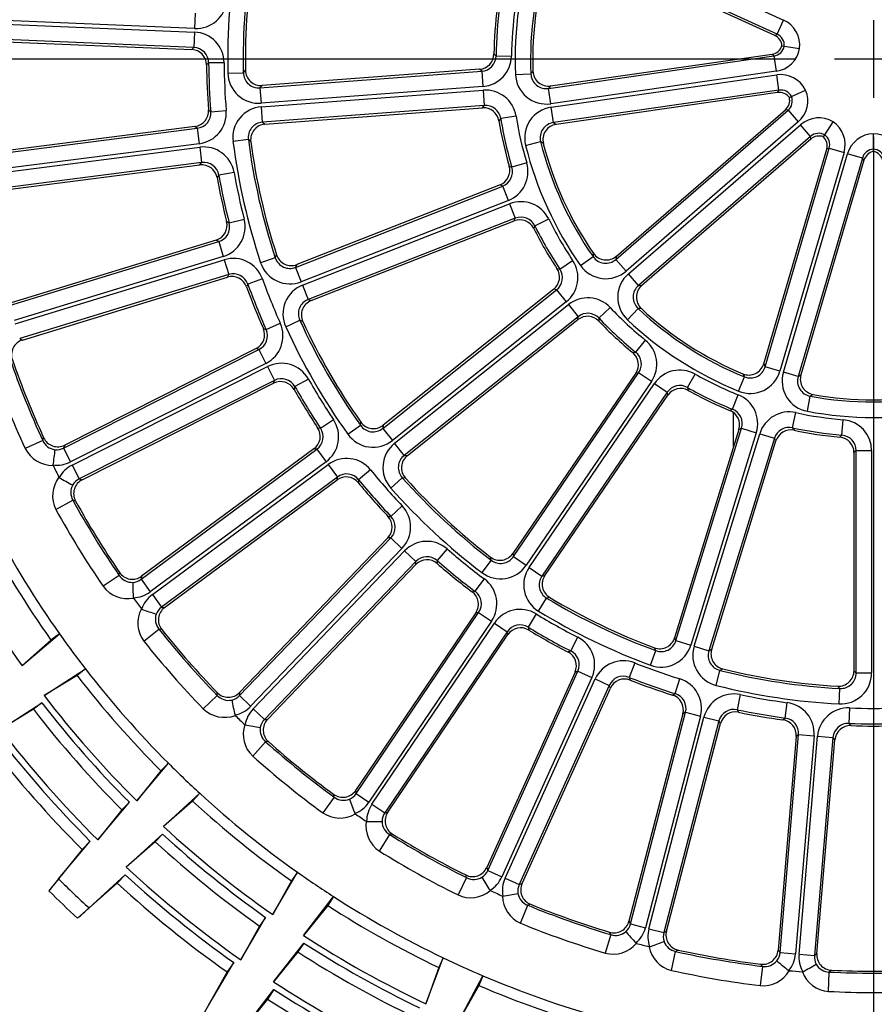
# Model space of a CAD drawing. Extents: x 172 to 2886, y 316 to 2181.
# Tile 13 of 30: x 1342 to 1397, y 1995 to 2058. Entities that reach past the tile are written whole.
import ezdxf

# ---------------------------------------------------------------- set-up
doc = ezdxf.new("R2010")
doc.units = 0
doc.header["$LTSCALE"] = 25.4
doc.header["$MEASUREMENT"] = 0
doc.layers.get('0').update_dxf_attribs({"linetype": 'CONTINUOUS'})

msp = doc.modelspace()

# ---------------------------------------------------------------- linework, layer by layer
for p, q in [((1377.944, 2064.183), (1391.279, 2058.093)), ((1390.865, 2057.187), (1377.531, 2063.277)), ((1390.715, 2057.103), (1377.613, 2063.087)), ((1353.373, 2057.549), (1339.308, 2058.146)), ((1353.415, 2058.544), (1353.373, 2057.549)), ((1390.865, 2057.187), (1391.279, 2058.093)), ((1397.065, 2058.077), (1397.065, 2053.078)), ((1339.298, 2057.916), (1353.363, 2057.318)), ((1353.321, 2056.323), (1339.256, 2056.921)), ((1339.394, 2056.776), (1353.184, 2056.19)), ((1353.363, 2057.318), (1353.321, 2056.323)), ((1390.715, 2057.103), (1390.865, 2057.187)), ((1353.184, 2056.19), (1353.321, 2056.323)), ((1391.18, 2056.424), (1391.329, 2056.402)), ((1391.329, 2056.402), (1392.316, 2056.26)), ((1392.065, 2055.577), (1310.571, 2055.577)), ((1372.637, 2055.911), (1372.774, 2055.787)), ((1372.774, 2055.787), (1373.77, 2055.779)), ((1376.153, 2053.693), (1390.663, 2055.78)), ((1376.285, 2053.852), (1390.542, 2055.902)), ((1390.663, 2055.78), (1390.542, 2055.902)), ((1390.663, 2055.78), (1390.805, 2054.794)), ((1399.565, 2055.577), (1394.565, 2055.577)), ((1354.275, 2055.334), (1354.137, 2055.204)), ((1355.271, 2055.339), (1354.275, 2055.334)), ((1356.506, 2054.705), (1356.642, 2054.857)), ((1371.715, 2054.931), (1357.712, 2053.882)), ((1371.852, 2054.802), (1371.715, 2054.931)), ((1355.511, 2054.683), (1356.506, 2054.705)), ((1357.577, 2053.733), (1371.852, 2054.802)), ((1371.852, 2054.802), (1371.927, 2053.809)), ((1374.021, 2054.595), (1375.016, 2054.637)), ((1390.805, 2054.794), (1376.295, 2052.708)), ((1376.327, 2052.479), (1390.838, 2054.565)), ((1390.979, 2053.58), (1390.838, 2054.565)), ((1357.712, 2053.882), (1357.577, 2053.733)), ((1357.577, 2053.733), (1357.651, 2052.739)), ((1371.927, 2053.809), (1357.651, 2052.739)), ((1357.668, 2052.509), (1371.944, 2053.579)), ((1371.944, 2053.579), (1372.018, 2052.586)), ((1376.285, 2053.852), (1376.153, 2053.693)), ((1376.295, 2052.708), (1376.153, 2053.693)), ((1390.979, 2053.58), (1376.469, 2051.493)), ((1390.898, 2053.428), (1390.979, 2053.58)), ((1391.794, 2053.17), (1392.701, 2053.584)), ((1390.898, 2053.428), (1376.641, 2051.378)), ((1391.657, 2053.107), (1391.794, 2053.17)), ((1354.26, 2052.309), (1354.408, 2052.191)), ((1357.743, 2051.516), (1357.668, 2052.509)), ((1372.018, 2052.586), (1357.743, 2051.516)), ((1357.899, 2051.389), (1371.902, 2052.438)), ((1371.902, 2052.438), (1372.018, 2052.586)), ((1376.469, 2051.493), (1376.327, 2052.479)), ((1380.517, 2042.892), (1391.402, 2052.324)), ((1391.57, 2052.286), (1391.402, 2052.324)), ((1354.408, 2052.191), (1355.401, 2052.27)), ((1373.076, 2051.749), (1372.959, 2051.607)), ((1374.06, 2051.906), (1373.076, 2051.749)), ((1380.491, 2042.687), (1391.57, 2052.286)), ((1391.57, 2052.286), (1392.222, 2051.534)), ((1339.578, 2049.336), (1353.542, 2051.125)), ((1353.394, 2051.245), (1339.703, 2049.492)), ((1353.542, 2051.125), (1353.394, 2051.245)), ((1353.542, 2051.125), (1353.668, 2050.136)), ((1357.743, 2051.516), (1357.899, 2051.389)), ((1376.469, 2051.493), (1376.641, 2051.378)), ((1392.222, 2051.534), (1381.143, 2041.934)), ((1381.294, 2041.759), (1392.373, 2051.359)), ((1393.026, 2050.607), (1392.373, 2051.359)), ((1393.932, 2050.703), (1394.471, 2051.541)), ((1393.026, 2050.607), (1381.947, 2041.007)), ((1393.039, 2050.435), (1382.154, 2041.003)), ((1393.039, 2050.435), (1393.026, 2050.607)), ((1393.85, 2050.575), (1393.932, 2050.703)), ((1397.065, 2049.783), (1397.065, 2050.779)), ((1397.065, 2050.578), (1397.065, 1969.083)), ((1353.668, 2050.136), (1339.705, 2048.348)), ((1339.734, 2048.12), (1353.698, 2049.908)), ((1353.698, 2049.908), (1353.824, 2048.92)), ((1356.829, 2050.395), (1355.841, 2050.268)), ((1356.986, 2050.265), (1356.829, 2050.395)), ((1374.677, 2050.028), (1375.644, 2050.268)), ((1375.818, 2050.145), (1375.644, 2050.268)), ((1390.002, 2035.959), (1394.06, 2049.779)), ((1390.091, 2035.772), (1394.221, 2049.838)), ((1394.221, 2049.838), (1394.06, 2049.779)), ((1394.221, 2049.838), (1395.177, 2049.557)), ((1397.065, 2049.632), (1397.065, 2049.783)), ((1395.177, 2049.557), (1391.047, 2035.492)), ((1391.268, 2035.427), (1395.399, 2049.492)), ((1396.354, 2049.212), (1392.224, 2035.146)), ((1396.354, 2049.212), (1395.399, 2049.492)), ((1396.458, 2049.075), (1396.354, 2049.212)), ((1353.824, 2048.92), (1339.861, 2047.132)), ((1340.021, 2047.012), (1353.711, 2048.766)), ((1353.711, 2048.766), (1353.824, 2048.92)), ((1373.624, 2048.696), (1373.791, 2048.618)), ((1374.746, 2048.903), (1373.791, 2048.618)), ((1396.458, 2049.075), (1392.4, 2035.254)), ((1354.932, 2048.106), (1354.818, 2047.954)), ((1355.912, 2048.279), (1354.932, 2048.106)), ((1359.875, 2042.175), (1373.201, 2047.405)), ((1373.032, 2047.488), (1359.961, 2042.358)), ((1373.201, 2047.405), (1373.032, 2047.488)), ((1373.565, 2046.478), (1373.201, 2047.405)), ((1373.565, 2046.478), (1360.239, 2041.248)), ((1360.323, 2041.033), (1373.649, 2046.263)), ((1373.649, 2046.263), (1374.013, 2045.336)), ((1374.013, 2045.336), (1360.687, 2040.106)), ((1373.945, 2045.161), (1374.013, 2045.336)), ((1355.428, 2045.122), (1355.594, 2045.031)), ((1355.594, 2045.031), (1356.56, 2045.277)), ((1360.874, 2040.031), (1373.945, 2045.161)), ((1375.27, 2044.849), (1375.201, 2044.678)), ((1375.27, 2044.849), (1376.164, 2045.289)), ((1341.46, 2039.711), (1354.92, 2043.833)), ((1354.754, 2043.927), (1341.557, 2039.885)), ((1354.92, 2043.833), (1354.754, 2043.927)), ((1354.92, 2043.833), (1355.212, 2042.881)), ((1355.212, 2042.881), (1341.752, 2038.758)), ((1358.566, 2042.789), (1358.65, 2042.974)), ((1378.21, 2042.292), (1379.024, 2042.866)), ((1380.517, 2042.892), (1380.491, 2042.687)), ((1341.819, 2038.538), (1355.28, 2042.66)), ((1355.28, 2042.66), (1355.571, 2041.708)), ((1358.566, 2042.789), (1357.62, 2042.474)), ((1359.961, 2042.358), (1359.875, 2042.175)), ((1359.875, 2042.175), (1360.239, 2041.248)), ((1376.876, 2042.067), (1377.704, 2042.621)), ((1381.143, 2041.934), (1380.491, 2042.687)), ((1355.571, 2041.708), (1342.111, 2037.585)), ((1342.289, 2037.495), (1355.486, 2041.537)), ((1355.486, 2041.537), (1355.571, 2041.708)), ((1376.694, 2042.092), (1376.876, 2042.067)), ((1381.947, 2041.007), (1381.294, 2041.759)), ((1356.8, 2041.092), (1356.714, 2040.924)), ((1357.738, 2041.43), (1356.8, 2041.092)), ((1360.323, 2041.033), (1360.687, 2040.106)), ((1381.947, 2041.007), (1382.154, 2041.003)), ((1365.477, 2031.809), (1376.67, 2040.734)), ((1376.484, 2040.763), (1365.506, 2032.008)), ((1376.67, 2040.734), (1376.484, 2040.763)), ((1376.67, 2040.734), (1377.291, 2039.955)), ((1360.687, 2040.106), (1360.874, 2040.031)), ((1377.291, 2039.955), (1366.099, 2031.03)), ((1366.242, 2030.85), (1377.435, 2039.775)), ((1377.435, 2039.775), (1378.056, 2038.996)), ((1378.056, 2038.996), (1366.863, 2030.071)), ((1378.043, 2038.809), (1378.056, 2038.996)), ((1380.125, 2039.585), (1379.401, 2038.901)), ((1381.231, 2038.805), (1381.915, 2039.529)), ((1382.127, 2039.52), (1381.915, 2039.529)), ((1357.973, 2038.174), (1358.883, 2038.579)), ((1359.238, 2038.353), (1360.144, 2038.766)), ((1360.333, 2038.687), (1360.144, 2038.766)), ((1367.064, 2030.054), (1378.043, 2038.809)), ((1379.401, 2038.901), (1379.385, 2038.717)), ((1357.794, 2038.236), (1357.973, 2038.174)), ((1342.111, 2037.585), (1342.289, 2037.495)), ((1382.383, 2037.49), (1381.756, 2036.717)), ((1344.941, 2030.542), (1357.511, 2036.88)), ((1357.331, 2036.944), (1345.007, 2030.73)), ((1357.511, 2036.88), (1357.331, 2036.944)), ((1357.511, 2036.88), (1357.96, 2035.99)), ((1381.574, 2036.686), (1381.756, 2036.717)), ((1357.96, 2035.99), (1345.39, 2029.652)), ((1390.002, 2035.959), (1390.091, 2035.772)), ((1345.494, 2029.446), (1358.064, 2035.784)), ((1358.064, 2035.784), (1358.512, 2034.895)), ((1381.765, 2035.355), (1373.855, 2023.753)), ((1373.887, 2023.554), (1381.951, 2035.382)), ((1381.951, 2035.382), (1381.765, 2035.355)), ((1382.774, 2034.821), (1381.951, 2035.382)), ((1385.101, 2034.436), (1385.592, 2035.303)), ((1391.047, 2035.492), (1390.091, 2035.772)), ((1392.224, 2035.146), (1391.268, 2035.427)), ((1392.224, 2035.146), (1392.4, 2035.254)), ((1358.512, 2034.895), (1345.942, 2028.557)), ((1346.133, 2028.498), (1358.457, 2034.712)), ((1358.457, 2034.712), (1358.512, 2034.895)), ((1360.694, 2034.987), (1359.828, 2034.496)), ((1382.774, 2034.821), (1374.71, 2022.993)), ((1374.9, 2022.863), (1382.965, 2034.691)), ((1382.965, 2034.691), (1383.788, 2034.13)), ((1388.386, 2034.207), (1388.761, 2035.13)), ((1359.828, 2034.496), (1359.771, 2034.316)), ((1383.788, 2034.13), (1375.723, 2022.302)), ((1375.92, 2022.345), (1383.83, 2033.947)), ((1383.83, 2033.947), (1383.788, 2034.13)), ((1385.101, 2034.436), (1385.14, 2034.255)), ((1387.995, 2033.042), (1388.367, 2033.966)), ((1393.18, 2033.993), (1392.996, 2033.886)), ((1392.813, 2032.907), (1392.996, 2033.886)), ((1387.83, 2032.959), (1387.995, 2033.042)), ((1388.066, 2030.643), (1388.066, 2032.806)), ((1388.066, 2030.643), (1388.066, 2032.806)), ((1391.864, 2031.848), (1392.078, 2032.821)), ((1361.476, 2031.818), (1362.305, 2032.371)), ((1364.046, 2032.009), (1364.072, 2032.211)), ((1395.041, 2031.37), (1395.124, 2032.362)), ((1361.29, 2031.848), (1361.476, 2031.818)), ((1363.235, 2031.43), (1364.046, 2032.009)), ((1365.506, 2032.008), (1365.477, 2031.809)), ((1365.477, 2031.809), (1366.099, 2031.03)), ((1388.405, 2031.744), (1384.266, 2018.325)), ((1384.356, 2018.145), (1388.575, 2031.824)), ((1389.527, 2031.531), (1385.307, 2017.851)), ((1385.528, 2017.783), (1389.747, 2031.463)), ((1388.575, 2031.824), (1388.405, 2031.744)), ((1388.575, 2031.824), (1389.527, 2031.531)), ((1389.747, 2031.463), (1390.699, 2031.169)), ((1391.864, 2031.848), (1391.954, 2031.687)), ((1343.593, 2031.032), (1342.461, 2030.512)), ((1343.593, 2031.032), (1343.653, 2031.206)), ((1366.863, 2030.071), (1366.242, 2030.85)), ((1390.699, 2031.169), (1386.48, 2017.49)), ((1386.655, 2017.589), (1390.794, 2031.007)), ((1390.794, 2031.007), (1390.699, 2031.169)), ((1394.907, 2031.242), (1395.041, 2031.37)), ((1345.007, 2030.73), (1344.941, 2030.542)), ((1344.941, 2030.542), (1345.39, 2029.652)), ((1349.922, 2022.093), (1361.24, 2030.464)), ((1361.052, 2030.497), (1349.955, 2022.29)), ((1361.24, 2030.464), (1361.052, 2030.497)), ((1361.24, 2030.464), (1361.833, 2029.663)), ((1395.954, 2030.377), (1395.815, 2030.25)), ((1395.815, 2030.25), (1395.815, 2016.208)), ((1395.954, 2016.062), (1395.954, 2030.377)), ((1395.954, 2030.377), (1396.95, 2030.377)), ((1396.95, 2030.377), (1396.95, 2016.062)), ((1361.833, 2029.663), (1350.514, 2021.292)), ((1366.863, 2030.071), (1367.064, 2030.054)), ((1345.494, 2029.446), (1345.942, 2028.557)), ((1350.651, 2021.107), (1361.97, 2029.478)), ((1361.97, 2029.478), (1362.562, 2028.677)), ((1364.697, 2029.136), (1363.926, 2028.506)), ((1345.942, 2028.557), (1346.133, 2028.498)), ((1362.562, 2028.677), (1351.244, 2020.306)), ((1351.442, 2020.28), (1362.539, 2028.487)), ((1362.539, 2028.487), (1362.562, 2028.677)), ((1363.926, 2028.506), (1363.9, 2028.319)), ((1366.74, 2028.63), (1365.995, 2027.969)), ((1366.943, 2028.611), (1366.74, 2028.63)), ((1344.444, 2026.58), (1345.535, 2027.182)), ((1345.71, 2027.126), (1345.535, 2027.182)), ((1366.004, 2026.145), (1366.727, 2026.83)), ((1365.815, 2026.144), (1366.004, 2026.145)), ((1365.809, 2024.771), (1356.259, 2014.807)), ((1356.259, 2014.607), (1366, 2024.771)), ((1366, 2024.771), (1365.809, 2024.771)), ((1366, 2024.771), (1366.719, 2024.082)), ((1366.719, 2024.082), (1356.978, 2013.918)), ((1357.145, 2013.759), (1366.886, 2023.922)), ((1366.886, 2023.922), (1367.605, 2023.233)), ((1369.632, 2024.046), (1368.978, 2023.295)), ((1367.605, 2023.233), (1357.864, 2013.069)), ((1367.613, 2023.042), (1367.605, 2023.233)), ((1368.978, 2023.295), (1368.984, 2023.106)), ((1372.46, 2023.323), (1371.855, 2022.531)), ((1372.46, 2023.323), (1372.425, 2023.524)), ((1373.855, 2023.753), (1373.887, 2023.554)), ((1373.887, 2023.554), (1374.71, 2022.993)), ((1348.511, 2022.348), (1348.54, 2022.53)), ((1358.063, 2013.077), (1367.613, 2023.042)), ((1374.9, 2022.863), (1375.723, 2022.302)), ((1348.511, 2022.348), (1347.483, 2021.645)), ((1349.955, 2022.29), (1349.922, 2022.093)), ((1349.922, 2022.093), (1350.514, 2021.292)), ((1371.425, 2021.319), (1372.021, 2022.117)), ((1375.723, 2022.302), (1375.92, 2022.345)), ((1371.239, 2021.286), (1371.425, 2021.319)), ((1350.651, 2021.107), (1351.244, 2020.306)), ((1375.513, 2020.037), (1376.03, 2020.889)), ((1376.23, 2020.93), (1376.03, 2020.889)), ((1351.244, 2020.306), (1351.442, 2020.28)), ((1371.465, 2019.932), (1363.736, 2008.497)), ((1363.77, 2008.3), (1371.653, 2019.964)), ((1372.478, 2019.406), (1364.595, 2007.743)), ((1371.653, 2019.964), (1371.465, 2019.932)), ((1371.653, 2019.964), (1372.478, 2019.406)), ((1375.355, 2019.864), (1374.837, 2019.012)), ((1350.101, 2018.104), (1351.075, 2018.881)), ((1351.257, 2018.856), (1351.075, 2018.881)), ((1364.786, 2007.613), (1372.669, 2019.277)), ((1373.495, 2018.719), (1365.612, 2007.056)), ((1372.669, 2019.277), (1373.495, 2018.719)), ((1373.536, 2018.532), (1373.495, 2018.719)), ((1374.837, 2019.012), (1374.876, 2018.827)), ((1342.262, 2016.534), (1344.679, 2018.573)), ((1344.12, 2018.178), (1342.262, 2016.534)), ((1344.679, 2018.573), (1344.12, 2018.178)), ((1365.807, 2007.097), (1373.536, 2018.532)), ((1377.583, 2017.479), (1378.037, 2018.366)), ((1384.266, 2018.325), (1384.356, 2018.145)), ((1384.356, 2018.145), (1385.307, 2017.851)), ((1377.405, 2017.414), (1377.583, 2017.479)), ((1382.716, 2016.569), (1383.06, 2017.504)), ((1383.06, 2017.504), (1382.967, 2017.686)), ((1385.528, 2017.783), (1386.48, 2017.49)), ((1386.48, 2017.49), (1386.655, 2017.589)), ((1343.685, 2014.61), (1346.343, 2016.324)), ((1346.343, 2016.324), (1345.802, 2015.904)), ((1372.239, 2003.354), (1378.037, 2016.181)), ((1378.037, 2016.181), (1377.857, 2016.118)), ((1378.037, 2016.181), (1378.945, 2015.771)), ((1381.703, 2016.708), (1381.337, 2015.782)), ((1386.947, 2015.264), (1387.189, 2016.23)), ((1387.368, 2016.328), (1387.189, 2016.23)), ((1395.815, 2016.208), (1395.954, 2016.062)), ((1345.802, 2015.904), (1343.685, 2014.61)), ((1377.857, 2016.118), (1372.172, 2003.542)), ((1378.945, 2015.771), (1373.146, 2002.943)), ((1373.357, 2002.848), (1379.155, 2015.676)), ((1379.155, 2015.676), (1380.063, 2015.266)), ((1381.337, 2015.782), (1381.406, 2015.606)), ((1384.302, 2014.734), (1384.599, 2015.685)), ((1395.954, 2016.062), (1396.95, 2016.062)), ((1380.063, 2015.266), (1374.264, 2002.438)), ((1374.45, 2002.512), (1380.135, 2015.089)), ((1380.135, 2015.089), (1380.063, 2015.266)), ((1394.904, 2015.067), (1394.762, 2015.213)), ((1394.851, 2014.072), (1394.904, 2015.067)), ((1354.825, 2014.621), (1353.93, 2013.754)), ((1354.825, 2014.621), (1354.823, 2014.804)), ((1356.259, 2014.807), (1356.259, 2014.607)), ((1356.259, 2014.607), (1356.978, 2013.918)), ((1384.138, 2014.641), (1384.302, 2014.734)), ((1388.493, 2014.671), (1388.288, 2013.696)), ((1340.873, 2012.433), (1343.531, 2014.147)), ((1342.989, 2013.728), (1340.873, 2012.433)), ((1343.531, 2014.147), (1342.989, 2013.728)), ((1357.145, 2013.759), (1357.864, 2013.069)), ((1388.288, 2013.696), (1388.386, 2013.534)), ((1391.388, 2013.165), (1391.52, 2014.152)), ((1395.529, 2013.811), (1395.493, 2012.815)), ((1357.864, 2013.069), (1358.063, 2013.077)), ((1384.802, 2013.44), (1381.324, 2000.083)), ((1381.422, 1999.909), (1384.969, 2013.532)), ((1385.933, 2013.281), (1382.386, 1999.658)), ((1382.609, 1999.6), (1386.156, 2013.223)), ((1384.969, 2013.532), (1384.802, 2013.44)), ((1384.969, 2013.532), (1385.933, 2013.281)), ((1386.156, 2013.223), (1387.12, 2012.972)), ((1391.242, 2013.045), (1391.388, 2013.165)), ((1387.12, 2012.972), (1383.573, 1999.349)), ((1383.743, 1999.453), (1387.221, 2012.81)), ((1387.221, 2012.81), (1387.12, 2012.972)), ((1395.493, 2012.815), (1395.616, 2012.672)), ((1392.099, 2011.973), (1390.929, 1998.221)), ((1391.055, 1998.066), (1392.249, 2012.093)), ((1393.241, 2012.008), (1392.047, 1997.982)), ((1392.249, 2012.093), (1392.099, 2011.973)), ((1392.249, 2012.093), (1393.241, 2012.008)), ((1392.277, 1997.962), (1393.471, 2011.989)), ((1394.463, 2011.904), (1393.27, 1997.878)), ((1393.42, 1998.009), (1394.59, 2011.761)), ((1393.471, 2011.989), (1394.463, 2011.904)), ((1394.59, 2011.761), (1394.463, 2011.904)), ((1357.11, 2010.707), (1357.938, 2011.637)), ((1358.122, 2011.643), (1357.938, 2011.637)), ((1349.649, 2007.834), (1351.687, 2010.252)), ((1351.687, 2010.252), (1351.202, 2009.769)), ((1351.202, 2009.769), (1349.649, 2007.834)), ((1351.377, 2006.178), (1353.707, 2008.316)), ((1353.707, 2008.316), (1353.244, 2007.812)), ((1362.354, 2008.071), (1361.619, 2007.065)), ((1362.354, 2008.071), (1362.321, 2008.252)), ((1363.736, 2008.497), (1363.77, 2008.3)), ((1363.77, 2008.3), (1364.595, 2007.743)), ((1347.133, 2005.32), (1349.17, 2007.739)), ((1349.17, 2007.739), (1348.686, 2007.255)), ((1353.244, 2007.812), (1351.377, 2006.178)), ((1364.786, 2007.613), (1365.612, 2007.056)), ((1348.686, 2007.255), (1347.133, 2005.32)), ((1365.612, 2007.056), (1365.807, 2007.097)), ((1348.972, 2003.557), (1351.303, 2005.696)), ((1351.303, 2005.696), (1350.84, 2005.191)), ((1365.268, 2004.599), (1365.927, 2005.656)), ((1366.107, 2005.693), (1365.927, 2005.656)), ((1344.613, 2002.81), (1346.654, 2005.226)), ((1346.654, 2005.226), (1346.128, 2004.7)), ((1350.84, 2005.191), (1348.972, 2003.557)), ((1346.127, 2004.699), (1343.989, 2002.039)), ((1372.172, 2003.542), (1372.239, 2003.354)), ((1346.572, 2000.933), (1348.898, 2003.075)), ((1348.898, 2003.075), (1348.396, 2002.527)), ((1358.4, 2000.507), (1359.999, 2003.235)), ((1359.999, 2003.235), (1359.604, 2002.677)), ((1370.882, 2002.888), (1370.328, 2001.773)), ((1370.882, 2002.888), (1370.819, 2003.061)), ((1372.239, 2003.354), (1373.146, 2002.943)), ((1348.395, 2002.526), (1345.828, 2000.277)), ((1348.396, 2002.527), (1348.395, 2002.526)), ((1359.604, 2002.677), (1358.4, 2000.507)), ((1373.357, 2002.848), (1374.264, 2002.438)), ((1374.264, 2002.438), (1374.45, 2002.512)), ((1360.382, 1999.167), (1362.318, 2001.668)), ((1362.318, 2001.668), (1361.947, 2001.093)), ((1361.947, 2001.093), (1360.382, 1999.167)), ((1374.34, 1999.959), (1374.811, 2001.112)), ((1374.983, 2001.179), (1374.811, 2001.112)), ((1356.345, 1997.605), (1357.944, 2000.333)), ((1357.944, 2000.333), (1357.548, 1999.774)), ((1357.548, 1999.774), (1356.345, 1997.605)), ((1381.324, 2000.083), (1381.422, 1999.909)), ((1381.422, 1999.909), (1382.386, 1999.658)), ((1380.163, 1999.221), (1379.805, 1998.028)), ((1380.163, 1999.221), (1380.072, 1999.381)), ((1382.609, 1999.6), (1383.573, 1999.349)), ((1383.573, 1999.349), (1383.743, 1999.453)), ((1358.456, 1996.178), (1360.391, 1998.679)), ((1360.391, 1998.679), (1360.02, 1998.104)), ((1360.02, 1998.104), (1358.456, 1996.178)), ((1384.067, 1996.918), (1384.336, 1998.134)), ((1384.494, 1998.229), (1384.336, 1998.134)), ((1390.929, 1998.221), (1391.055, 1998.066)), ((1391.055, 1998.066), (1392.047, 1997.982)), ((1392.277, 1997.962), (1393.27, 1997.878)), ((1393.27, 1997.878), (1393.42, 1998.009)), ((1354.285, 1994.705), (1355.889, 1997.431)), ((1355.889, 1997.431), (1355.459, 1996.824)), ((1368.263, 1994.765), (1369.378, 1997.724)), ((1369.378, 1997.724), (1369.083, 1997.107)), ((1389.93, 1997.175), (1389.779, 1995.939)), ((1389.93, 1997.175), (1389.813, 1997.317)), ((1355.458, 1996.822), (1353.801, 1993.84)), ((1369.083, 1997.107), (1368.263, 1994.765)), ((1370.443, 1993.779), (1371.928, 1996.572)), ((1371.928, 1996.572), (1371.66, 1995.942)), ((1394.167, 1995.565), (1394.227, 1996.81)), ((1394.366, 1996.93), (1394.227, 1996.81)), ((1371.66, 1995.942), (1370.443, 1993.779)), ((1356.533, 1993.186), (1358.464, 1995.69)), ((1358.464, 1995.69), (1358.061, 1995.065)), ((1358.061, 1995.064), (1355.911, 1992.413)), ((1358.061, 1995.065), (1358.061, 1995.064))]:
    msp.add_line(p, q)
for radius in [87.047, 86.994, 82.995]:
    msp.add_circle((1397.065, 2055.577), radius)
for centre, radius, start, end in [((1397.065, 2055.577), 41.564, 170.19584, 181.23274), ((1397.065, 2055.577), 40.568, 170.19584, 181.23274), ((1397.065, 2055.577), 23.065, 161.19442, 182.44195), ((1397.065, 2055.577), 22.069, 161.19442, 182.44195), ((1397.065, 2055.577), 21.931, 161.61355, 182.02281), ((1397.065, 2055.577), 40.429, 170.40807, 181.02051), ((1353.46, 2059.536), 1.99, 267.49239, 354.8839), ((1397.065, 2055.577), 24.431, 172.21061, 179.21796), ((1397.065, 2055.577), 24.292, 171.92353, 179.50504), ((1397.065, 2055.577), 23.296, 171.92353, 179.50504), ((1390.536, 2056.463), 1.791, 353.50312, 65.4916), ((1353.282, 2055.331), 1.99, 0.25124, 87.64274), ((1390.385, 2056.379), 0.796, 3.21905, 65.49448), ((1390.545, 2056.468), 0.787, 355.18202, 66.00049), ((1353.143, 2055.196), 0.995, 0.42618, 87.63994), ((1353.29, 2055.339), 0.985, 359.69653, 88.19745), ((1390.43, 2056.69), 0.796, 278.14191, 340.41729), ((1390.559, 2056.559), 0.787, 277.63595, 348.45427), ((1390.551, 2056.567), 1.791, 278.14398, 350.13403), ((1371.642, 2055.923), 0.995, 274.22035, 359.28333), ((1371.789, 2055.785), 0.985, 273.68986, 0.10089), ((1371.78, 2055.793), 1.99, 274.21939, 359.57136), ((1397.065, 2055.577), 42.929, 180.49855, 184.36632), ((1397.065, 2055.577), 42.791, 180.32641, 184.53845), ((1397.065, 2055.577), 41.795, 180.32641, 184.53845), ((1357.636, 2054.873), 0.995, 180.92723, 274.37899), ((1357.499, 2054.723), 1.989, 181.13417, 274.38428), ((1357.491, 2054.713), 0.984, 180.50248, 275.01597), ((1376.008, 2054.675), 1.989, 182.3302, 278.29356), ((1422.12, 2017.337), 60.084, 141.42268, 141.62513), ((1375.999, 2054.665), 0.984, 181.65384, 278.96993), ((1376.142, 2054.837), 0.994, 181.91606, 278.28857), ((1391.094, 2052.792), 1.791, 26.23039, 98.21887), ((1372.095, 2051.595), 1.99, 9.00007, 94.35203), ((1391.099, 2052.802), 0.787, 27.90929, 98.72777), ((1391.05, 2052.888), 1.791, 310.87125, 22.8613), ((1391.012, 2052.64), 0.796, 35.94632, 98.22175), ((1390.881, 2052.926), 0.796, 310.86918, 13.14456), ((1391.06, 2052.886), 0.787, 310.36322, 21.18154), ((1353.269, 2052.232), 0.995, 277.22493, 4.43869), ((1357.814, 2050.526), 1.989, 94.18716, 187.43725), ((1371.977, 2051.446), 0.995, 9.2881, 94.35108), ((1372.102, 2051.604), 0.985, 8.47049, 94.88162), ((1376.607, 2050.51), 1.989, 98.07009, 194.03342), ((1353.428, 2052.103), 0.985, 276.66744, 5.16831), ((1353.418, 2052.11), 1.99, 277.22212, 4.61362), ((1397.065, 2055.577), 24.292, 189.06639, 196.64789), ((1397.065, 2055.577), 23.296, 189.06639, 196.64789), ((1393.547, 2050.006), 1.791, 58.95766, 130.94615), ((1357.804, 2050.534), 0.984, 93.55546, 188.06895), ((1357.972, 2050.397), 0.995, 94.19244, 187.6442), ((1397.065, 2055.577), 24.431, 189.35347, 196.36082), ((1376.596, 2050.517), 0.984, 97.39371, 194.7098), ((1376.781, 2050.393), 0.994, 98.07507, 194.44758), ((1393.459, 2050.063), 1.791, 343.59853, 55.58857), ((1393.546, 2050.017), 0.787, 60.63657, 131.45504), ((1393.561, 2049.834), 0.796, 68.67359, 130.94902), ((1393.296, 2050.004), 0.796, 343.59646, 45.87184), ((1393.469, 2050.067), 0.787, 343.09049, 53.90881), ((1397.118, 2048.989), 1.791, 91.68494, 163.67342), ((1397.012, 2048.989), 1.791, 16.3258, 88.31584), ((1353.953, 2047.935), 1.99, 9.98097, 97.37247), ((1397.065, 2055.577), 41.564, 187.33869, 198.37559), ((1397.065, 2055.577), 40.568, 187.33869, 198.37559), ((1397.065, 2055.577), 40.429, 187.55092, 198.16336), ((1397.065, 2055.577), 23.065, 193.92169, 215.16922), ((1397.065, 2055.577), 22.069, 193.92169, 215.16922), ((1397.065, 2055.577), 21.931, 194.34082, 214.75009), ((1397.111, 2048.997), 0.787, 93.36384, 164.18231), ((1397.019, 2048.997), 0.787, 15.81776, 86.63609), ((1397.222, 2048.851), 0.796, 101.40087, 163.67629), ((1396.908, 2048.851), 0.796, 16.32373, 78.59911), ((1353.839, 2047.779), 0.995, 10.15591, 97.36967), ((1353.96, 2047.944), 0.985, 9.42626, 97.92718), ((1372.669, 2048.414), 0.995, 291.3632, 16.42619), ((1372.85, 2048.326), 0.985, 290.83271, 17.24375), ((1372.84, 2048.331), 1.99, 291.36225, 16.71421), ((1397.065, 2055.577), 42.929, 190.22828, 194.09605), ((1397.065, 2055.577), 42.791, 190.05614, 194.26818), ((1397.065, 2055.577), 41.795, 190.05614, 194.26818), ((1374.378, 2044.412), 1.99, 26.14293, 111.49489), ((1374.382, 2044.423), 0.985, 25.61334, 112.02448), ((1354.464, 2044.878), 0.995, 286.95466, 14.16842), ((1354.642, 2044.778), 0.985, 286.39717, 14.89804), ((1354.632, 2044.784), 1.99, 286.95185, 14.34335), ((1374.31, 2044.235), 0.995, 26.43096, 111.49394), ((1397.065, 2055.577), 24.292, 206.20925, 213.79075), ((1397.065, 2055.577), 23.296, 206.20925, 213.79075), ((1397.065, 2055.577), 24.431, 206.49633, 213.50367), ((1359.596, 2043.283), 0.995, 198.07008, 291.52185), ((1438.817, 2036.953), 60.084, 174.14995, 174.35241), ((1379.837, 2043.421), 0.984, 214.38111, 311.6972), ((1379.864, 2043.642), 0.994, 214.64333, 311.01584), ((1355.865, 2040.759), 1.99, 19.7107, 107.1022), ((1359.509, 2043.098), 1.989, 198.27703, 291.52713), ((1359.504, 2043.087), 0.984, 197.64534, 292.15883), ((1376.052, 2041.512), 1.99, 308.50511, 33.85707), ((1379.838, 2043.434), 1.989, 215.05748, 311.02083), ((1355.778, 2040.586), 0.995, 19.88563, 107.0994), ((1355.87, 2040.769), 0.985, 19.15599, 107.65691), ((1375.865, 2041.542), 0.995, 308.50606, 33.56904), ((1376.064, 2041.511), 0.985, 307.97557, 34.38661), ((1382.594, 2040.254), 1.989, 130.79736, 226.76069), ((1397.065, 2055.577), 42.929, 199.95801, 203.82578), ((1397.065, 2055.577), 42.791, 199.78587, 203.99791), ((1397.065, 2055.577), 41.795, 199.78587, 203.99791), ((1361.047, 2039.181), 1.989, 111.33001, 204.58011), ((1382.581, 2040.254), 0.984, 130.12098, 227.43707), ((1382.803, 2040.25), 0.994, 130.80234, 227.17485), ((1361.035, 2039.185), 0.984, 110.69831, 205.21181), ((1361.236, 2039.104), 0.995, 111.33529, 204.78706), ((1378.677, 2038.221), 1.99, 43.28579, 128.63775), ((1378.664, 2038.032), 0.995, 43.57381, 128.6368), ((1378.678, 2038.233), 0.985, 42.7562, 129.16733), ((1397.065, 2055.577), 23.296, 223.35211, 230.93361), ((1397.065, 2055.577), 22.069, 226.64896, 247.89649), ((1397.065, 2055.577), 21.931, 227.0681, 247.47736), ((1357.067, 2037.768), 1.99, 296.68158, 24.07308), ((1397.065, 2055.577), 40.568, 204.48155, 215.51845), ((1397.065, 2055.577), 40.429, 204.69378, 215.30622), ((1397.065, 2055.577), 24.431, 223.63918, 230.64653), ((1397.065, 2055.577), 24.292, 223.35211, 230.93361), ((1397.065, 2055.577), 23.065, 226.64896, 247.89649), ((1356.885, 2037.833), 0.995, 296.68438, 23.89815), ((1357.078, 2037.764), 0.985, 296.1269, 24.62777), ((1397.065, 2055.577), 41.564, 204.48155, 215.51845), ((1342.579, 2036.544), 0.995, 106.93816, 199.34623), ((1381.131, 2035.944), 1.99, 325.64797, 50.99993), ((1380.944, 2035.916), 0.995, 325.64892, 50.7119), ((1381.143, 2035.945), 0.985, 325.11843, 51.52947), ((1397.065, 2055.577), 60.082, 199.12718, 204.6566), ((1397.065, 2055.577), 58.836, 199.12718, 204.6566), ((1397.065, 2055.577), 58.71, 199.25736, 204.52642), ((1358.962, 2034.009), 1.99, 29.44043, 116.83193), ((1389.047, 2036.237), 0.994, 247.37061, 343.74312), ((1384.61, 2033.572), 1.99, 60.42864, 145.78061), ((1397.065, 2055.577), 23.296, 240.49496, 248.07647), ((1389.138, 2036.048), 1.989, 247.78475, 343.74811), ((1442.258, 2062.482), 60.084, 206.87722, 207.07968), ((1389.144, 2036.037), 0.984, 247.10838, 344.42448), ((1393.176, 2034.863), 1.989, 163.52463, 259.48797), ((1393.354, 2034.973), 0.994, 163.52961, 259.90212), ((1358.906, 2033.824), 0.995, 29.61536, 116.82913), ((1358.965, 2034.02), 0.985, 28.88572, 117.38664), ((1397.065, 2055.577), 41.795, 209.5156, 213.72764), ((1384.607, 2033.583), 0.985, 59.89906, 146.31019), ((1393.164, 2034.856), 0.984, 162.84825, 260.16435), ((1397.065, 2055.577), 42.929, 209.68774, 213.55551), ((1397.065, 2055.577), 42.791, 209.5156, 213.72764), ((1384.653, 2033.387), 0.995, 60.71667, 145.77966), ((1397.065, 2055.577), 24.292, 240.49496, 248.07647), ((1397.065, 2055.577), 24.431, 240.78204, 247.78939), ((1387.626, 2032.119), 1.99, 342.79082, 68.14279), ((1397.065, 2055.577), 21.931, 259.79537, 280.20463), ((1397.065, 2055.577), 22.069, 259.37623, 280.62377), ((1387.455, 2032.038), 0.995, 342.79177, 67.85476), ((1387.637, 2032.124), 0.985, 342.26129, 68.67232), ((1391.649, 2030.878), 1.99, 77.5715, 162.92346), ((1397.065, 2055.577), 23.296, 257.63782, 265.21932), ((1397.065, 2055.577), 23.065, 259.37623, 280.62377), ((1360.652, 2031.264), 1.99, 306.41131, 33.80281), ((1364.884, 2032.785), 0.995, 215.21294, 308.66471), ((1394.96, 2030.379), 1.99, 359.93368, 85.28564), ((1360.462, 2031.297), 0.995, 306.41411, 33.62788), ((1360.663, 2031.262), 0.985, 305.85663, 34.3575), ((1364.856, 2032.583), 1.989, 215.41989, 308.66999), ((1364.854, 2032.57), 0.984, 214.78819, 309.30169), ((1391.643, 2030.889), 0.985, 77.04192, 163.45305), ((1391.745, 2030.715), 0.995, 77.85953, 162.92251), ((1397.065, 2055.577), 24.292, 257.63782, 265.21932), ((1397.065, 2055.577), 24.431, 257.9249, 264.93225), ((1344.515, 2031.432), 1.005, 203.47434, 262.24051), ((1344.558, 2031.618), 0.995, 204.43755, 296.84563), ((1367.48, 2029.292), 1.989, 128.47287, 221.72297), ((1394.82, 2030.251), 0.995, 359.93463, 84.99761), ((1394.969, 2030.387), 0.985, 359.40414, 85.81518), ((1344.214, 2031.389), 1.96, 206.58474, 271.22212), ((1362.264, 2027.605), 18.108, 171.00389, 174.14485), ((1344.485, 2031.427), 0.995, 263.90499, 297.281), ((1344.49, 2031.434), 1.996, 263.11767, 296.79168), ((1363.155, 2027.88), 1.99, 39.17016, 126.56166), ((1367.467, 2029.293), 0.984, 127.84117, 222.35466), ((1367.683, 2029.275), 0.995, 128.47815, 221.92992), ((1344.291, 2029.449), 0.04, 174.71968, 207.48608), ((1397.065, 2055.577), 58.928, 206.34082, 207.17269), ((1346.391, 2027.664), 1.996, 116.72165, 150.39602), ((1363.156, 2027.891), 0.985, 38.61544, 127.11637), ((1397.065, 2055.577), 41.795, 219.24533, 223.45737), ((1346.172, 2027.47), 1.944, 142.00123, 207.21893), ((1344.676, 2028.683), 0.039, 205.58285, 239.23841), ((1353.882, 2044.231), 18.108, 239.36866, 242.50962), ((1346.383, 2027.663), 0.997, 116.26033, 149.58071), ((1346.579, 2027.609), 0.995, 116.66789, 209.07596), ((1363.131, 2027.688), 0.995, 39.34509, 126.55886), ((1397.065, 2055.577), 42.929, 219.41747, 223.28524), ((1397.065, 2055.577), 42.791, 219.24533, 223.45737), ((1397.065, 2055.577), 40.568, 221.62441, 232.66131), ((1397.065, 2055.577), 40.429, 221.83664, 232.44908), ((1346.406, 2027.685), 1.006, 151.3036, 210.00858), ((1397.065, 2055.577), 41.564, 221.62441, 232.66131), ((1397.065, 2055.577), 58.836, 208.85691, 214.38633), ((1397.065, 2055.577), 58.71, 208.98709, 214.25615), ((1397.065, 2055.577), 60.082, 208.85691, 214.38633), ((1365.284, 2025.46), 1.99, 316.14104, 43.53254), ((1365.091, 2025.461), 0.995, 316.14384, 43.35761), ((1365.296, 2025.46), 0.985, 315.58636, 44.08723), ((1397.065, 2055.577), 64.822, 208.00676, 215.23649), ((1397.065, 2055.577), 64.137, 208.00676, 215.23649), ((1368.324, 2022.547), 1.99, 48.89989, 136.29139), ((1397.065, 2055.577), 67.289, 207.77562, 215.46763), ((1397.065, 2055.577), 41.795, 228.97506, 233.1871), ((1368.323, 2022.559), 0.985, 48.34517, 136.8461), ((1368.333, 2022.354), 0.995, 49.07482, 136.28859), ((1397.065, 2055.577), 42.791, 228.97506, 233.1871), ((1373.032, 2024.312), 0.995, 232.3558, 325.80756), ((1373.066, 2024.098), 0.984, 231.93105, 326.44454), ((1349.363, 2023.089), 0.995, 214.16728, 306.57536), ((1397.065, 2055.577), 42.929, 229.1472, 233.01496), ((1373.064, 2024.111), 1.989, 232.56274, 325.81285), ((1376.542, 2021.74), 1.989, 145.61573, 238.86582), ((1349.351, 2022.899), 1.005, 213.20407, 271.97024), ((1349.323, 2022.888), 0.995, 273.63472, 307.01073), ((1367.492, 2022.126), 18.108, 180.73362, 183.87458), ((1370.831, 2020.522), 1.99, 325.87077, 53.26227), ((1376.53, 2021.737), 0.984, 144.98403, 239.49752), ((1376.741, 2021.783), 0.995, 145.62101, 239.07277), ((1349.062, 2022.805), 1.96, 216.31447, 280.95185), ((1349.327, 2022.896), 1.996, 272.84739, 306.52141), ((1370.641, 2020.49), 0.995, 325.87357, 53.08734), ((1370.843, 2020.524), 0.985, 325.31609, 53.81696), ((1349.466, 2020.906), 0.04, 184.44941, 217.21581), ((1397.065, 2055.577), 58.928, 216.07055, 216.90242), ((1351.837, 2019.501), 1.996, 126.45138, 160.12575), ((1397.065, 2055.577), 40.568, 238.76726, 249.80416), ((1397.065, 2055.577), 40.429, 238.97949, 249.59193), ((1351.655, 2019.273), 1.944, 151.73096, 216.94866), ((1349.974, 2020.216), 0.039, 215.31258, 248.96814), ((1356.421, 2037.096), 18.108, 249.09839, 252.23935), ((1351.83, 2019.499), 0.997, 125.99006, 159.31044), ((1352.032, 2019.479), 0.995, 126.39762, 218.80569), ((1374.319, 2018.165), 1.99, 58.62962, 146.02112), ((1397.065, 2055.577), 41.564, 238.76726, 249.80416), ((1351.848, 2019.524), 1.006, 161.03333, 219.73831), ((1397.065, 2055.577), 41.795, 238.70479, 242.91683), ((1397.065, 2055.577), 58.836, 218.58664, 224.11606), ((1397.065, 2055.577), 58.71, 218.71682, 223.98588), ((1374.317, 2018.177), 0.985, 58.0749, 146.57583), ((1374.361, 2017.976), 0.995, 58.80455, 146.01832), ((1397.065, 2055.577), 42.791, 238.70479, 242.91683), ((1397.065, 2055.577), 42.929, 238.87693, 242.74469), ((1397.065, 2055.577), 64.137, 215.23649, 217.73649), ((1397.065, 2055.577), 60.082, 218.58664, 224.11606), ((1377.133, 2016.593), 1.99, 335.6005, 62.992), ((1383.315, 2018.617), 0.995, 249.49866, 342.95042), ((1383.411, 2018.423), 0.984, 249.07391, 343.5874), ((1377.144, 2016.597), 0.985, 335.04582, 63.54669), ((1383.406, 2018.434), 1.989, 249.7056, 342.95571), ((1387.427, 2017.194), 1.989, 162.75858, 256.00868), ((1387.416, 2017.188), 0.984, 162.12689, 256.64038), ((1387.605, 2017.294), 0.995, 162.76387, 256.21563), ((1376.951, 2016.529), 0.995, 335.6033, 62.81707), ((1380.969, 2014.859), 1.99, 68.35935, 155.75085), ((1397.065, 2055.577), 64.137, 217.73649, 224.96622), ((1397.065, 2055.577), 41.795, 248.43452, 252.64656), ((1397.065, 2055.577), 40.568, 255.91012, 266.94702), ((1397.065, 2055.577), 40.429, 256.12235, 266.73479), ((1394.821, 2016.206), 0.995, 266.64151, 0.09328), ((1397.065, 2055.577), 64.822, 217.73649, 224.96622), ((1380.965, 2014.87), 0.985, 67.80463, 156.30556), ((1381.042, 2014.68), 0.995, 68.53428, 155.74805), ((1397.065, 2055.577), 42.791, 248.43452, 252.64656), ((1397.065, 2055.577), 42.929, 248.60666, 252.47442), ((1384.008, 2013.785), 1.99, 345.33023, 72.72173), ((1394.961, 2016.058), 1.989, 266.84846, 0.09856), ((1394.969, 2016.049), 0.984, 266.21676, 0.73026), ((1397.065, 2055.577), 41.564, 255.91012, 266.94702), ((1397.065, 2055.577), 67.289, 217.50535, 225.19736), ((1355.539, 2015.494), 0.995, 223.89701, 316.30509), ((1355.56, 2015.305), 1.005, 222.9338, 281.69997), ((1355.534, 2015.29), 0.995, 283.36444, 316.74046), ((1373.571, 2017.61), 18.108, 190.46335, 193.60431), ((1383.839, 2013.692), 0.995, 345.33303, 72.5468), ((1384.019, 2013.791), 0.985, 344.77555, 73.27642), ((1388.082, 2012.725), 1.99, 78.08908, 165.48058), ((1397.065, 2055.577), 41.795, 258.16425, 262.37629), ((1397.065, 2055.577), 68.378, 217.73649, 224.96622), ((1397.065, 2055.577), 67.693, 217.73649, 224.96622), ((1355.291, 2015.164), 1.96, 226.0442, 290.68158), ((1355.537, 2015.298), 1.996, 282.57712, 316.25114), ((1358.585, 2012.377), 1.996, 136.18111, 169.85548), ((1388.076, 2012.735), 0.985, 77.53436, 166.03529), ((1397.065, 2055.577), 42.791, 258.16425, 262.37629), ((1391.259, 2012.18), 1.99, 355.05996, 82.45146), ((1395.453, 2011.823), 1.99, 87.81881, 175.21031), ((1397.065, 2055.577), 41.795, 267.89398, 272.10602), ((1356.01, 2013.36), 0.04, 194.17914, 226.94554), ((1397.065, 2055.577), 58.928, 225.80028, 226.63215), ((1358.578, 2012.373), 0.997, 135.71979, 169.04017), ((1358.78, 2012.388), 0.995, 136.12735, 228.53542), ((1388.184, 2012.56), 0.995, 78.26401, 165.47778), ((1397.065, 2055.577), 42.929, 258.33639, 262.20415), ((1391.108, 2012.059), 0.995, 355.06276, 82.27653), ((1391.268, 2012.187), 0.985, 354.50528, 83.00615), ((1397.065, 2055.577), 70.845, 217.51695, 225.18576), ((1358.443, 2012.121), 1.944, 161.46069, 226.67839), ((1356.628, 2012.766), 0.039, 225.04231, 258.69787), ((1360.129, 2030.493), 18.108, 258.82812, 261.96908), ((1358.592, 2012.401), 1.006, 170.76306, 229.46803), ((1395.446, 2011.832), 0.985, 87.26409, 175.76502), ((1395.582, 2011.678), 0.995, 87.99374, 175.20751), ((1397.065, 2055.577), 42.791, 267.89398, 272.10602), ((1397.065, 2055.577), 42.929, 268.06612, 271.93388), ((1397.065, 2055.577), 71.25, 217.73649, 224.96622), ((1397.065, 2055.577), 71.995, 217.73649, 224.96622), ((1397.065, 2055.577), 58.836, 228.31637, 233.84579), ((1397.065, 2055.577), 58.71, 228.44655, 233.71561), ((1397.065, 2055.577), 60.082, 228.31637, 233.84579), ((1397.065, 2055.577), 64.137, 224.96622, 227.46622), ((1397.065, 2055.577), 64.137, 227.46622, 234.69595), ((1362.911, 2009.053), 0.995, 233.62674, 326.03482), ((1362.963, 2008.87), 1.005, 232.66353, 291.4297), ((1362.94, 2008.85), 0.995, 293.09417, 326.47019), ((1397.065, 2055.577), 64.822, 227.46622, 234.69595), ((1380.325, 2014.185), 18.108, 200.19308, 203.33404), ((1362.941, 2008.859), 1.996, 292.30685, 325.98087), ((1366.439, 2006.495), 1.996, 145.91084, 179.58521), ((1362.721, 2008.686), 1.96, 235.77393, 300.41131), ((1363.735, 2007.029), 0.04, 203.90887, 236.67527), ((1397.065, 2055.577), 58.928, 235.53001, 236.36188), ((1366.433, 2006.49), 0.997, 145.44952, 178.7699), ((1366.63, 2006.539), 0.995, 145.85707, 238.26515), ((1397.065, 2055.577), 67.289, 227.23508, 234.92709), ((1366.343, 2006.219), 1.944, 171.19042, 236.40812), ((1364.445, 2006.548), 0.039, 234.77204, 268.4276), ((1364.899, 2024.611), 18.108, 268.55785, 271.69881), ((1366.442, 2006.52), 1.006, 180.49279, 239.19776), ((1397.065, 2055.577), 67.693, 227.46622, 234.69595), ((1397.065, 2055.577), 58.836, 238.0461, 243.57552), ((1397.065, 2055.577), 58.71, 238.17628, 243.44534), ((1397.065, 2055.577), 68.378, 227.46622, 234.69595), ((1346.119, 2004.708), 0.0119, 311.43616, 318.49627), ((1397.065, 2055.577), 60.082, 238.0461, 243.57552), ((1397.065, 2055.577), 70.845, 227.24668, 234.91548), ((1371.265, 2003.95), 0.995, 243.35647, 335.76455), ((1397.065, 2055.577), 71.25, 227.46622, 234.69595), ((1397.065, 2055.577), 64.137, 234.69595, 237.19595), ((1371.348, 2003.779), 1.005, 242.39326, 301.15943), ((1371.328, 2003.755), 0.995, 302.8239, 336.19992), ((1387.562, 2011.952), 18.108, 209.92281, 213.06377), ((1371.327, 2003.764), 1.996, 302.03658, 335.7106), ((1405.281, 1953.071), 78.451, 140.6531, 141.37746), ((1397.065, 2055.577), 74.401, 225.17159, 227.26085), ((1397.065, 2055.577), 71.995, 227.46622, 234.69595), ((1375.175, 2002.025), 1.996, 155.64057, 189.31494), ((1375.169, 2002.019), 0.997, 155.17925, 188.49963), ((1375.355, 2002.101), 0.995, 155.5868, 247.99488), ((1397.065, 2055.577), 75.388, 225.24833, 227.1841), ((1397.065, 2055.577), 64.137, 237.19595, 244.42568), ((1371.14, 2003.556), 1.96, 245.50366, 310.14104), ((1372.419, 2002.095), 0.04, 213.6386, 246.405), ((1397.065, 2055.577), 58.928, 245.25974, 246.09161), ((1375.127, 2001.737), 1.944, 180.92015, 246.13785), ((1373.2, 2001.741), 0.039, 244.50177, 278.15733), ((1370.595, 2019.621), 18.108, 278.28758, 281.42854), ((1375.173, 2002.051), 1.006, 190.22252, 248.92749), ((1397.065, 2055.577), 64.822, 237.19595, 244.42568), ((1397.065, 2055.577), 58.836, 247.77583, 253.30525), ((1397.065, 2055.577), 58.71, 247.90601, 253.17507), ((1294.325, 2059.41), 78.417, 311.05481, 311.77949), ((1397.065, 2055.577), 60.082, 247.77583, 253.30525), ((1380.361, 2000.332), 0.995, 253.0862, 345.49428), ((1380.456, 2000.151), 0.995, 312.55363, 345.92965), ((1397.065, 2055.577), 67.289, 236.96481, 244.65682), ((1380.471, 2000.177), 1.005, 252.12299, 310.88916), ((1395.071, 2010.973), 18.108, 219.65254, 222.7935), ((1380.454, 2000.16), 1.996, 311.76631, 345.44033), ((1384.54, 1999.096), 1.996, 165.3703, 199.04467), ((1384.535, 1999.089), 0.997, 164.90897, 198.22936), ((1384.705, 1999.201), 0.995, 165.31653, 257.72461), ((1397.065, 2055.577), 67.693, 237.19595, 244.42568), ((1380.305, 1999.923), 1.96, 255.23339, 319.87077), ((1381.812, 1998.699), 0.04, 223.36833, 256.13473), ((1397.065, 2055.577), 58.928, 254.98947, 255.82134), ((1382.641, 1998.482), 0.039, 254.2315, 287.88706), ((1384.541, 1998.804), 1.944, 190.64988, 255.86758), ((1377.053, 2015.665), 18.108, 288.01731, 291.15827), ((1384.534, 1999.121), 1.006, 199.95225, 258.65722), ((1397.065, 2055.577), 68.378, 237.19595, 244.42568), ((1397.065, 2055.577), 58.836, 257.50556, 263.03498), ((1397.065, 2055.577), 58.71, 257.63574, 262.9048), ((1389.938, 1998.304), 0.995, 262.81593, 355.22401), ((1390.062, 1998.141), 0.995, 322.28336, 355.65938), ((1390.059, 1998.15), 1.996, 321.49604, 355.17006), ((1394.265, 1997.792), 1.996, 175.10003, 208.7744), ((1394.262, 1997.784), 0.997, 174.6387, 207.95909), ((1394.411, 1997.923), 0.995, 175.04626, 267.45434), ((1397.065, 2055.577), 64.137, 244.42568, 246.92568), ((1390.073, 1998.17), 1.005, 261.85272, 320.61889), ((1402.638, 2011.278), 18.108, 229.38227, 232.52323), ((1384.086, 2012.857), 18.108, 297.74704, 300.888), ((1394.255, 1997.815), 1.006, 209.68198, 268.38695), ((1355.449, 1996.83), 0.0119, 321.16589, 328.226), ((1397.065, 2055.577), 64.137, 246.92568, 254.15541), ((1397.065, 2055.577), 60.082, 257.50556, 263.03498), ((1389.951, 1997.891), 1.96, 264.96312, 329.6005), ((1391.644, 1996.939), 0.04, 233.09806, 265.86446), ((1397.065, 2055.577), 58.928, 264.7192, 265.55107), ((1392.498, 1996.865), 0.039, 263.96123, 297.61679), ((1394.316, 1997.504), 1.944, 200.37961, 265.59731), ((1397.065, 2055.577), 58.836, 267.23529, 272.76471), ((1397.065, 2055.577), 58.71, 267.36547, 272.63453), ((1397.065, 2055.577), 70.845, 236.97641, 244.64521), ((1397.065, 2055.577), 64.822, 246.92568, 254.15541), ((1397.065, 2055.577), 71.25, 237.19595, 244.42568), ((1397.065, 2055.577), 60.082, 267.23529, 272.76471), ((1397.065, 2055.577), 71.995, 237.19595, 244.42568)]:
    msp.add_arc(centre, radius, start, end)

doc.saveas('drawing.dxf')
